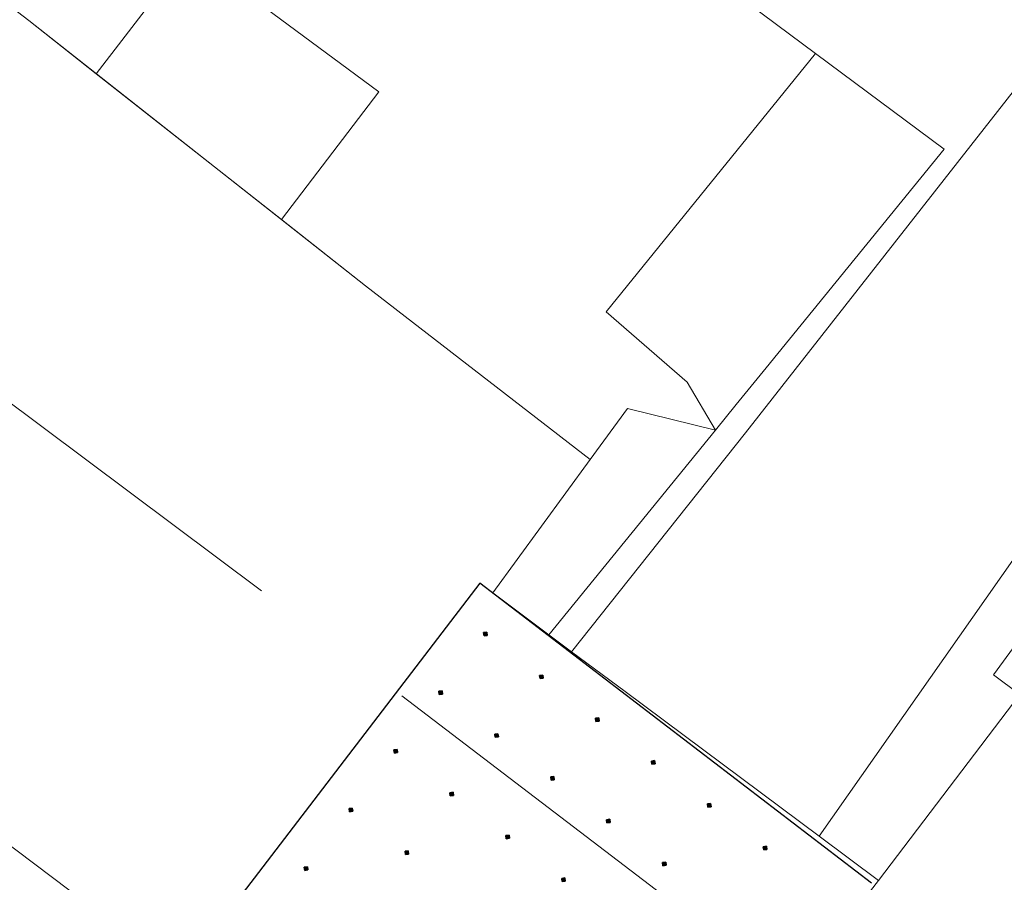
# Model space of a CAD drawing. Header units: metres. Extents: x 243820 to 248629, y 478632 to 483190.
# Tile 26 of 38: x 246010 to 246021, y 481510 to 481519. Entities that reach past the tile are written whole.
import ezdxf

# ---------------------------------------------------------------- set-up
doc = ezdxf.new("R2010")
doc.units = ezdxf.units.M
doc.linetypes.add('AM-AS', pattern=[16, 10, -2, 2, -2])
doc.linetypes.add('IE-TERREINAFSCHEIDING', pattern=[10, 8, -2])
for name, color, linetype, lineweight in [('B-XX-AM-AS_SPOOR-G', 10, 'AM-AS', 18), ('B-XX-GR-GRAS-GV', 60, 'Continuous', 13), ('B-XX-GR-GROENVOORZIENING-GV', 80, 'Continuous', 18), ('B-XX-IE-TERREINAFSCHEIDING-G', 210, 'IE-TERREINAFSCHEIDING', 18), ('B-XX-VH-VERHARDING_GESLOTEN-GV', 252, 'Continuous', 18), ('B-XX-VH-VERHARDING_HALFVERHARDING-GV', 252, 'Continuous', 18), ('B-XX-VH-VERHARDING_OPEN-GV', 252, 'Continuous', 18)]:
    doc.layers.add(name, color=color, linetype=linetype, lineweight=lineweight)
doc.layers.add('DLX_TERR_CALC', color=3, linetype='Continuous', true_color=0x00ff00)

msp = doc.modelspace()

# ---------------------------------------------------------------- linework, layer by layer
at = {"layer": 'B-XX-AM-AS_SPOOR-G'}
for points in [[(245600.48, 481821.222), (245604.412, 481818.349), (245612.98, 481811.87), (245623.907, 481803.776), (245633.801, 481796.269), (245680.61, 481761.415), (245776.439, 481689.752), (245797.965, 481673.437), (245838.282, 481643.489), (246014.428, 481511.83), (246020.259, 481507.382), (246153.905, 481407.522), (246161.631, 481401.697), (246170.094, 481395.166), (246185.344, 481383.862), (246211.779, 481364.025), (246220.598, 481357.523), (246236.883, 481345.247)], [(245598.264, 481818.227), (245603.8, 481814.095), (245647.923, 481781.112), (245659.843, 481772.105), (245691.316, 481748.672), (245755.973, 481700.313), (245816.551, 481654.965), (245826.567, 481647.328), (245838.382, 481638.465), (245849.55, 481630.216), (245860.882, 481621.606), (245888.724, 481600.887), (245904.174, 481589.224), (245913.962, 481582.082), (245992.579, 481523.403), (246018.411, 481503.986), (246091.31, 481449.535), (246114.637, 481431.878), (246139.57, 481413.363), (246147.69, 481407.165), (246227.787, 481347.486), (246288.298, 481302.245)]]:
    msp.add_lwpolyline(points, dxfattribs=at)
at = {"layer": 'B-XX-GR-GRAS-GV'}
msp.add_lwpolyline([(245977.06, 481544.023), (246005.89, 481522.479), (246007.136, 481522.215), (246009.11, 481520.643), (246009.234, 481520.059), (246010.354, 481519.201), (246011.091, 481518.621), (246012.112, 481519.951), (246014.177, 481518.423), (246013.114, 481517.029), (246014.032, 481516.306), (246016.486, 481514.409), (246016.893, 481514.965), (246017.852, 481514.728), (246017.542, 481515.255), (246016.658, 481516.021), (246018.945, 481518.843), (246017.212, 481520.134), (246015.578, 481521.136), (246003.624, 481530.221), (245928.943, 481586.322)], dxfattribs=at)
at = {"layer": 'B-XX-GR-GROENVOORZIENING-GV'}
msp.add_lwpolyline([(246017.212, 481520.134), (246018.945, 481518.843), (246020.35, 481517.796), (246019.045, 481516.193), (246018.408, 481515.411), (246018.08, 481515.009), (246017.852, 481514.728), (246016.034, 481512.496), (246016.282, 481512.311), (246018.18, 481514.7), (246027.48, 481526.56)], dxfattribs=at)
for points in [[(246019.045, 481516.193), (246020.35, 481517.796), (246018.945, 481518.843), (246016.658, 481516.021), (246017.542, 481515.255), (246017.852, 481514.728), (246018.08, 481515.009), (246018.408, 481515.411)], [(246028.213, 481514.816), (246028.84, 481515.52), (246026.28, 481517.62), (246025.173, 481518.512), (246022.34, 481515.08), (246018.985, 481510.296), (246019.634, 481509.812), (246021.175, 481511.843), (246020.89, 481512.06), (246021.247, 481512.547), (246021.482, 481512.867), (246022.961, 481514.886), (246024.908, 481517.544), (246025.65, 481516.937), (246025.698, 481516.897), (246027.448, 481515.432)]]:
    msp.add_lwpolyline(points, close=True, dxfattribs=at)
at = {"layer": 'B-XX-IE-TERREINAFSCHEIDING-G'}
for points in [[(246014.032, 481516.306), (246010.354, 481519.201)], [(246017.542, 481515.255), (246016.658, 481516.021)]]:
    msp.add_lwpolyline(points, dxfattribs=at)
at = {"layer": 'B-XX-VH-VERHARDING_GESLOTEN-GV'}
msp.add_lwpolyline([(246027.48, 481526.56), (246018.18, 481514.7), (246016.282, 481512.311), (246016.867, 481511.875), (246018.985, 481510.296), (246022.34, 481515.08), (246025.173, 481518.512), (246028.78, 481522.88)], dxfattribs=at)
msp.add_lwpolyline([(246010.872, 481507.298), (246010.996, 481507.201), (246011.995, 481506.425), (246014.16, 481504.743), (246015.123, 481503.995), (246019.634, 481509.812), (246018.985, 481510.296), (246016.867, 481511.875), (246016.282, 481512.311), (246016.034, 481512.496), (246015.421, 481512.954), (246015.281, 481513.058)], close=True, dxfattribs=at)
at = {"layer": 'B-XX-VH-VERHARDING_HALFVERHARDING-GV'}
for points in [[(245987.078, 481523.056), (246007.256, 481507.85), (246007.844, 481507.941), (246010.155, 481506.16), (246010.996, 481507.201), (246010.872, 481507.298), (246015.281, 481513.058), (246015.421, 481512.954), (246016.486, 481514.409), (246014.032, 481516.306), (246013.114, 481517.029), (246011.091, 481518.621), (246010.354, 481519.201), (246009.234, 481520.059), (246009.11, 481520.643), (246007.136, 481522.215), (246005.89, 481522.479), (245977.06, 481544.023)], [(246060.519, 481481.847), (246032.984, 481502.185), (246030.173, 481507.234), (246024.527, 481511.369), (246022.493, 481511.589), (246021.608, 481512.264), (246021.247, 481512.547), (246020.89, 481512.06), (246021.175, 481511.843), (246019.634, 481509.812), (246015.123, 481503.995), (246014.338, 481502.952), (246016.739, 481501.157), (246021.428, 481497.595), (246022.826, 481495.475), (246024.418, 481494.208), (246025.961, 481493.88), (246060.001, 481468.429)]]:
    msp.add_lwpolyline(points, dxfattribs=at)
at = {"layer": 'B-XX-VH-VERHARDING_OPEN-GV'}
for points in [[(246013.114, 481517.029), (246014.177, 481518.423), (246012.112, 481519.951), (246011.091, 481518.621)], [(246017.852, 481514.728), (246016.893, 481514.965), (246016.486, 481514.409), (246015.421, 481512.954), (246016.034, 481512.496)]]:
    msp.add_lwpolyline(points, close=True, dxfattribs=at)
at = {"layer": 'DLX_TERR_CALC'}
for points in [[(246015.281, 481513.058, 0), (246010.872, 481507.298, 0)], [(246019.556, 481509.786, 0), (246015.281, 481513.058, 0)]]:
    msp.add_polyline3d(points, dxfattribs=at)

# ---------------------------------------------------------------- meshes
mesh = msp.add_polyface(dxfattribs=at)
corners = [(246015.361, 481512.489), (246015.356, 481512.524), (246015.341, 481512.504), (246015.356, 481512.524), (246015.321, 481512.519), (246015.341, 481512.504), (246015.321, 481512.519), (246015.326, 481512.484), (246015.341, 481512.504), (246015.326, 481512.484), (246015.361, 481512.489), (246015.341, 481512.504), (246015.356, 481512.524), (246015.361, 481512.489), (246015.341, 481512.504), (246015.321, 481512.519), (246015.356, 481512.524), (246015.341, 481512.504), (246015.326, 481512.484), (246015.321, 481512.519), (246015.341, 481512.504), (246015.361, 481512.489), (246015.326, 481512.484), (246015.341, 481512.504)]
mesh.append_faces([[corners[k] for k in face] for face in [(0, 1, 2), (3, 4, 5), (6, 7, 8), (9, 10, 11), (12, 13, 14), (15, 16, 17), (18, 19, 20), (21, 22, 23)]])
mesh = msp.add_polyface(dxfattribs=at)
corners = [(246015.972, 481512.021), (246015.967, 481512.056), (246015.952, 481512.037), (246015.967, 481512.056), (246015.932, 481512.052), (246015.952, 481512.037), (246015.932, 481512.052), (246015.937, 481512.017), (246015.952, 481512.037), (246015.937, 481512.017), (246015.972, 481512.021), (246015.952, 481512.037), (246015.967, 481512.056), (246015.972, 481512.021), (246015.952, 481512.037), (246015.932, 481512.052), (246015.967, 481512.056), (246015.952, 481512.037), (246015.937, 481512.017), (246015.932, 481512.052), (246015.952, 481512.037), (246015.972, 481512.021), (246015.937, 481512.017), (246015.952, 481512.037)]
mesh.append_faces([[corners[k] for k in face] for face in [(0, 1, 2), (3, 4, 5), (6, 7, 8), (9, 10, 11), (12, 13, 14), (15, 16, 17), (18, 19, 20), (21, 22, 23)]])
mesh = msp.add_polyface(dxfattribs=at)
corners = [(246014.871, 481511.849), (246014.867, 481511.884), (246014.852, 481511.864), (246014.867, 481511.884), (246014.832, 481511.879), (246014.852, 481511.864), (246014.832, 481511.879), (246014.836, 481511.844), (246014.852, 481511.864), (246014.836, 481511.844), (246014.871, 481511.849), (246014.852, 481511.864), (246014.867, 481511.884), (246014.871, 481511.849), (246014.852, 481511.864), (246014.832, 481511.879), (246014.867, 481511.884), (246014.852, 481511.864), (246014.836, 481511.844), (246014.832, 481511.879), (246014.852, 481511.864), (246014.871, 481511.849), (246014.836, 481511.844), (246014.852, 481511.864)]
mesh.append_faces([[corners[k] for k in face] for face in [(0, 1, 2), (3, 4, 5), (6, 7, 8), (9, 10, 11), (12, 13, 14), (15, 16, 17), (18, 19, 20), (21, 22, 23)]])
mesh = msp.add_polyface(dxfattribs=at)
corners = [(246016.582, 481511.554), (246016.578, 481511.589), (246016.563, 481511.569), (246016.578, 481511.589), (246016.543, 481511.584), (246016.563, 481511.569), (246016.543, 481511.584), (246016.548, 481511.549), (246016.563, 481511.569), (246016.548, 481511.549), (246016.582, 481511.554), (246016.563, 481511.569), (246016.578, 481511.589), (246016.582, 481511.554), (246016.563, 481511.569), (246016.543, 481511.584), (246016.578, 481511.589), (246016.563, 481511.569), (246016.548, 481511.549), (246016.543, 481511.584), (246016.563, 481511.569), (246016.582, 481511.554), (246016.548, 481511.549), (246016.563, 481511.569)]
mesh.append_faces([[corners[k] for k in face] for face in [(0, 1, 2), (3, 4, 5), (6, 7, 8), (9, 10, 11), (12, 13, 14), (15, 16, 17), (18, 19, 20), (21, 22, 23)]])
mesh = msp.add_polyface(dxfattribs=at)
corners = [(246015.482, 481511.382), (246015.477, 481511.416), (246015.462, 481511.397), (246015.477, 481511.416), (246015.442, 481511.412), (246015.462, 481511.397), (246015.442, 481511.412), (246015.447, 481511.377), (246015.462, 481511.397), (246015.447, 481511.377), (246015.482, 481511.382), (246015.462, 481511.397), (246015.477, 481511.416), (246015.482, 481511.382), (246015.462, 481511.397), (246015.442, 481511.412), (246015.477, 481511.416), (246015.462, 481511.397), (246015.447, 481511.377), (246015.442, 481511.412), (246015.462, 481511.397), (246015.482, 481511.382), (246015.447, 481511.377), (246015.462, 481511.397)]
mesh.append_faces([[corners[k] for k in face] for face in [(0, 1, 2), (3, 4, 5), (6, 7, 8), (9, 10, 11), (12, 13, 14), (15, 16, 17), (18, 19, 20), (21, 22, 23)]])
mesh = msp.add_polyface(dxfattribs=at)
corners = [(246014.381, 481511.209), (246014.377, 481511.244), (246014.362, 481511.224), (246014.377, 481511.244), (246014.342, 481511.239), (246014.362, 481511.224), (246014.342, 481511.239), (246014.346, 481511.204), (246014.362, 481511.224), (246014.346, 481511.204), (246014.381, 481511.209), (246014.362, 481511.224), (246014.377, 481511.244), (246014.381, 481511.209), (246014.362, 481511.224), (246014.342, 481511.239), (246014.377, 481511.244), (246014.362, 481511.224), (246014.346, 481511.204), (246014.342, 481511.239), (246014.362, 481511.224), (246014.381, 481511.209), (246014.346, 481511.204), (246014.362, 481511.224)]
mesh.append_faces([[corners[k] for k in face] for face in [(0, 1, 2), (3, 4, 5), (6, 7, 8), (9, 10, 11), (12, 13, 14), (15, 16, 17), (18, 19, 20), (21, 22, 23)]])
mesh = msp.add_polyface(dxfattribs=at)
corners = [(246017.193, 481511.087), (246017.188, 481511.122), (246017.173, 481511.102), (246017.188, 481511.122), (246017.154, 481511.117), (246017.173, 481511.102), (246017.154, 481511.117), (246017.158, 481511.082), (246017.173, 481511.102), (246017.158, 481511.082), (246017.193, 481511.087), (246017.173, 481511.102), (246017.188, 481511.122), (246017.193, 481511.087), (246017.173, 481511.102), (246017.154, 481511.117), (246017.188, 481511.122), (246017.173, 481511.102), (246017.158, 481511.082), (246017.154, 481511.117), (246017.173, 481511.102), (246017.193, 481511.087), (246017.158, 481511.082), (246017.173, 481511.102)]
mesh.append_faces([[corners[k] for k in face] for face in [(0, 1, 2), (3, 4, 5), (6, 7, 8), (9, 10, 11), (12, 13, 14), (15, 16, 17), (18, 19, 20), (21, 22, 23)]])
mesh = msp.add_polyface(dxfattribs=at)
corners = [(246016.092, 481510.914), (246016.088, 481510.949), (246016.073, 481510.929), (246016.088, 481510.949), (246016.053, 481510.944), (246016.073, 481510.929), (246016.053, 481510.944), (246016.058, 481510.909), (246016.073, 481510.929), (246016.058, 481510.909), (246016.092, 481510.914), (246016.073, 481510.929), (246016.088, 481510.949), (246016.092, 481510.914), (246016.073, 481510.929), (246016.053, 481510.944), (246016.088, 481510.949), (246016.073, 481510.929), (246016.058, 481510.909), (246016.053, 481510.944), (246016.073, 481510.929), (246016.092, 481510.914), (246016.058, 481510.909), (246016.073, 481510.929)]
mesh.append_faces([[corners[k] for k in face] for face in [(0, 1, 2), (3, 4, 5), (6, 7, 8), (9, 10, 11), (12, 13, 14), (15, 16, 17), (18, 19, 20), (21, 22, 23)]])
mesh = msp.add_polyface(dxfattribs=at)
corners = [(246014.992, 481510.742), (246014.987, 481510.777), (246014.972, 481510.757), (246014.987, 481510.777), (246014.953, 481510.772), (246014.972, 481510.757), (246014.953, 481510.772), (246014.957, 481510.737), (246014.972, 481510.757), (246014.957, 481510.737), (246014.992, 481510.742), (246014.972, 481510.757), (246014.987, 481510.777), (246014.992, 481510.742), (246014.972, 481510.757), (246014.953, 481510.772), (246014.987, 481510.777), (246014.972, 481510.757), (246014.957, 481510.737), (246014.953, 481510.772), (246014.972, 481510.757), (246014.992, 481510.742), (246014.957, 481510.737), (246014.972, 481510.757)]
mesh.append_faces([[corners[k] for k in face] for face in [(0, 1, 2), (3, 4, 5), (6, 7, 8), (9, 10, 11), (12, 13, 14), (15, 16, 17), (18, 19, 20), (21, 22, 23)]])
mesh = msp.add_polyface(dxfattribs=at)
corners = [(246017.804, 481510.619), (246017.799, 481510.654), (246017.784, 481510.634), (246017.799, 481510.654), (246017.764, 481510.65), (246017.784, 481510.634), (246017.764, 481510.65), (246017.769, 481510.615), (246017.784, 481510.634), (246017.769, 481510.615), (246017.804, 481510.619), (246017.784, 481510.634), (246017.799, 481510.654), (246017.804, 481510.619), (246017.784, 481510.634), (246017.764, 481510.65), (246017.799, 481510.654), (246017.784, 481510.634), (246017.769, 481510.615), (246017.764, 481510.65), (246017.784, 481510.634), (246017.804, 481510.619), (246017.769, 481510.615), (246017.784, 481510.634)]
mesh.append_faces([[corners[k] for k in face] for face in [(0, 1, 2), (3, 4, 5), (6, 7, 8), (9, 10, 11), (12, 13, 14), (15, 16, 17), (18, 19, 20), (21, 22, 23)]])
mesh = msp.add_polyface(dxfattribs=at)
corners = [(246013.892, 481510.569), (246013.887, 481510.604), (246013.872, 481510.584), (246013.887, 481510.604), (246013.852, 481510.599), (246013.872, 481510.584), (246013.852, 481510.599), (246013.857, 481510.564), (246013.872, 481510.584), (246013.857, 481510.564), (246013.892, 481510.569), (246013.872, 481510.584), (246013.887, 481510.604), (246013.892, 481510.569), (246013.872, 481510.584), (246013.852, 481510.599), (246013.887, 481510.604), (246013.872, 481510.584), (246013.857, 481510.564), (246013.852, 481510.599), (246013.872, 481510.584), (246013.892, 481510.569), (246013.857, 481510.564), (246013.872, 481510.584)]
mesh.append_faces([[corners[k] for k in face] for face in [(0, 1, 2), (3, 4, 5), (6, 7, 8), (9, 10, 11), (12, 13, 14), (15, 16, 17), (18, 19, 20), (21, 22, 23)]])
mesh = msp.add_polyface(dxfattribs=at)
corners = [(246016.703, 481510.447), (246016.699, 481510.482), (246016.684, 481510.462), (246016.699, 481510.482), (246016.664, 481510.477), (246016.684, 481510.462), (246016.664, 481510.477), (246016.668, 481510.442), (246016.684, 481510.462), (246016.668, 481510.442), (246016.703, 481510.447), (246016.684, 481510.462), (246016.699, 481510.482), (246016.703, 481510.447), (246016.684, 481510.462), (246016.664, 481510.477), (246016.699, 481510.482), (246016.684, 481510.462), (246016.668, 481510.442), (246016.664, 481510.477), (246016.684, 481510.462), (246016.703, 481510.447), (246016.668, 481510.442), (246016.684, 481510.462)]
mesh.append_faces([[corners[k] for k in face] for face in [(0, 1, 2), (3, 4, 5), (6, 7, 8), (9, 10, 11), (12, 13, 14), (15, 16, 17), (18, 19, 20), (21, 22, 23)]])
mesh = msp.add_polyface(dxfattribs=at)
corners = [(246015.603, 481510.274), (246015.598, 481510.309), (246015.583, 481510.289), (246015.598, 481510.309), (246015.563, 481510.304), (246015.583, 481510.289), (246015.563, 481510.304), (246015.568, 481510.269), (246015.583, 481510.289), (246015.568, 481510.269), (246015.603, 481510.274), (246015.583, 481510.289), (246015.598, 481510.309), (246015.603, 481510.274), (246015.583, 481510.289), (246015.563, 481510.304), (246015.598, 481510.309), (246015.583, 481510.289), (246015.568, 481510.269), (246015.563, 481510.304), (246015.583, 481510.289), (246015.603, 481510.274), (246015.568, 481510.269), (246015.583, 481510.289)]
mesh.append_faces([[corners[k] for k in face] for face in [(0, 1, 2), (3, 4, 5), (6, 7, 8), (9, 10, 11), (12, 13, 14), (15, 16, 17), (18, 19, 20), (21, 22, 23)]])
mesh = msp.add_polyface(dxfattribs=at)
corners = [(246018.415, 481510.152), (246018.41, 481510.187), (246018.395, 481510.167), (246018.41, 481510.187), (246018.375, 481510.182), (246018.395, 481510.167), (246018.375, 481510.182), (246018.38, 481510.147), (246018.395, 481510.167), (246018.38, 481510.147), (246018.415, 481510.152), (246018.395, 481510.167), (246018.41, 481510.187), (246018.415, 481510.152), (246018.395, 481510.167), (246018.375, 481510.182), (246018.41, 481510.187), (246018.395, 481510.167), (246018.38, 481510.147), (246018.375, 481510.182), (246018.395, 481510.167), (246018.415, 481510.152), (246018.38, 481510.147), (246018.395, 481510.167)]
mesh.append_faces([[corners[k] for k in face] for face in [(0, 1, 2), (3, 4, 5), (6, 7, 8), (9, 10, 11), (12, 13, 14), (15, 16, 17), (18, 19, 20), (21, 22, 23)]])
mesh = msp.add_polyface(dxfattribs=at)
corners = [(246014.502, 481510.101), (246014.498, 481510.136), (246014.482, 481510.117), (246014.498, 481510.136), (246014.463, 481510.132), (246014.482, 481510.117), (246014.463, 481510.132), (246014.467, 481510.097), (246014.482, 481510.117), (246014.467, 481510.097), (246014.502, 481510.101), (246014.482, 481510.117), (246014.498, 481510.136), (246014.502, 481510.101), (246014.482, 481510.117), (246014.463, 481510.132), (246014.498, 481510.136), (246014.482, 481510.117), (246014.467, 481510.097), (246014.463, 481510.132), (246014.482, 481510.117), (246014.502, 481510.101), (246014.467, 481510.097), (246014.482, 481510.117)]
mesh.append_faces([[corners[k] for k in face] for face in [(0, 1, 2), (3, 4, 5), (6, 7, 8), (9, 10, 11), (12, 13, 14), (15, 16, 17), (18, 19, 20), (21, 22, 23)]])
mesh = msp.add_polyface(dxfattribs=at)
corners = [(246017.314, 481509.979), (246017.309, 481510.014), (246017.294, 481509.994), (246017.309, 481510.014), (246017.274, 481510.009), (246017.294, 481509.994), (246017.274, 481510.009), (246017.279, 481509.975), (246017.294, 481509.994), (246017.279, 481509.975), (246017.314, 481509.979), (246017.294, 481509.994), (246017.309, 481510.014), (246017.314, 481509.979), (246017.294, 481509.994), (246017.274, 481510.009), (246017.309, 481510.014), (246017.294, 481509.994), (246017.279, 481509.975), (246017.274, 481510.009), (246017.294, 481509.994), (246017.314, 481509.979), (246017.279, 481509.975), (246017.294, 481509.994)]
mesh.append_faces([[corners[k] for k in face] for face in [(0, 1, 2), (3, 4, 5), (6, 7, 8), (9, 10, 11), (12, 13, 14), (15, 16, 17), (18, 19, 20), (21, 22, 23)]])
mesh = msp.add_polyface(dxfattribs=at)
corners = [(246013.402, 481509.929), (246013.397, 481509.964), (246013.382, 481509.944), (246013.397, 481509.964), (246013.362, 481509.959), (246013.382, 481509.944), (246013.362, 481509.959), (246013.367, 481509.924), (246013.382, 481509.944), (246013.367, 481509.924), (246013.402, 481509.929), (246013.382, 481509.944), (246013.397, 481509.964), (246013.402, 481509.929), (246013.382, 481509.944), (246013.362, 481509.959), (246013.397, 481509.964), (246013.382, 481509.944), (246013.367, 481509.924), (246013.362, 481509.959), (246013.382, 481509.944), (246013.402, 481509.929), (246013.367, 481509.924), (246013.382, 481509.944)]
mesh.append_faces([[corners[k] for k in face] for face in [(0, 1, 2), (3, 4, 5), (6, 7, 8), (9, 10, 11), (12, 13, 14), (15, 16, 17), (18, 19, 20), (21, 22, 23)]])
mesh = msp.add_polyface(dxfattribs=at)
corners = [(246016.213, 481509.807), (246016.209, 481509.841), (246016.194, 481509.822), (246016.209, 481509.841), (246016.174, 481509.837), (246016.194, 481509.822), (246016.174, 481509.837), (246016.178, 481509.802), (246016.194, 481509.822), (246016.178, 481509.802), (246016.213, 481509.807), (246016.194, 481509.822), (246016.209, 481509.841), (246016.213, 481509.807), (246016.194, 481509.822), (246016.174, 481509.837), (246016.209, 481509.841), (246016.194, 481509.822), (246016.178, 481509.802), (246016.174, 481509.837), (246016.194, 481509.822), (246016.213, 481509.807), (246016.178, 481509.802), (246016.194, 481509.822)]
mesh.append_faces([[corners[k] for k in face] for face in [(0, 1, 2), (3, 4, 5), (6, 7, 8), (9, 10, 11), (12, 13, 14), (15, 16, 17), (18, 19, 20), (21, 22, 23)]])

doc.saveas('drawing.dxf')
